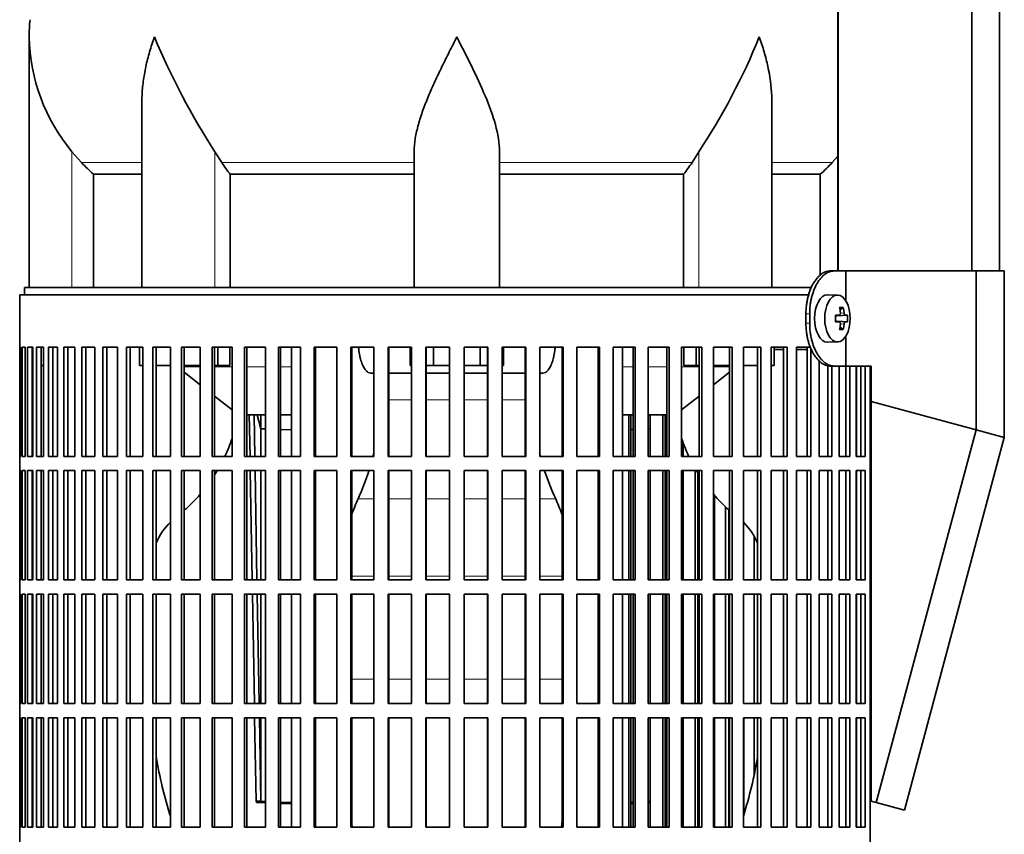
# Model space of a CAD drawing. Header units: millimetres. Extents: x -304 to -45, y -444 to 1021.
# Tile 11 of 29: x -301 to -260, y 249 to 283. Entities that reach past the tile are written whole.
import ezdxf

# ---------------------------------------------------------------- set-up
doc = ezdxf.new("R2010")
doc.units = ezdxf.units.MM
for name, color, linetype in [('M5X8_UNI7687', 7, 'Continuous'), ('MID_134-18', 7, 'Continuous'), ('VSI134_DIFFUSORE', 7, 'Continuous'), ('VSI134_FILTRO_A', 7, 'Continuous'), ('VSI134_FILTRO_B', 7, 'Continuous'), ('VSI134_SUPPORTO_', 7, 'Continuous'), ('VSI134_TERMINALE', 7, 'Continuous')]:
    doc.layers.add(name, color=color, linetype=linetype)

# ---------------------------------------------------------------- blocks, each defined once
blk = doc.blocks.new('SE')
at = {"layer": 'M5X8_UNI7687', "color": 7, "linetype": 'Continuous', "lineweight": 35}
for p, q in [((-266.771, 271.663), (-267.19, 271.677)), ((-266.537, 271.144), (-266.67, 271.036)), ((-266.867, 270.802), (-266.707, 270.82)), ((-266.358, 270.816), (-266.803, 270.784)), ((-266.707, 270.535), (-266.867, 270.553)), ((-266.358, 270.539), (-266.803, 270.57)), ((-266.537, 270.21), (-266.67, 270.318)), ((-267.19, 269.677), (-266.771, 269.691))]:
    blk.add_line(p, q, dxfattribs=at)
at = {"layer": 'M5X8_UNI7687', "color": 4, "linetype": 'Continuous', "lineweight": 9}
for p, q in [((-266.867, 270.802), (-266.71, 270.819)), ((-266.447, 270.819), (-266.803, 270.784)), ((-266.658, 270.903), (-266.501, 270.919)), ((-266.71, 270.535), (-266.867, 270.553)), ((-266.803, 270.57), (-266.447, 270.535)), ((-266.501, 270.436), (-266.659, 270.451))]:
    blk.add_line(p, q, dxfattribs=at)
at = {"layer": 'M5X8_UNI7687', "color": 7, "linetype": 'Continuous', "lineweight": 35}
blk.add_arc((-268.207, 270.677), 1.854, 355.7167, 4.2833, dxfattribs=at)
for centre, major_axis, ratio, start_param, end_param in [((-267.2, 270.677), (0, -1), 0.544639, 3.141593, 6.283185), ((-267.869, 270.065), (1.585, 0.958), 0.318449, 0.410036, 0.559729), ((-268.22, 270.677), (0, 2), 0.788011, 4.833518, 4.948078), ((-268.254, 270.677), (0, 2), 0.882948, 4.833518, 4.948078), ((-268.237, 270.646), (1.994, 0.146), 0.047468, 0.695348, 0.809907), ((-267.535, 270.677), (0, -1.852), 0.361923, 1.49595, 1.645642), ((-266.802, 270.885), (-0.195, -0.02), 0.510424, 1.182652, 1.511361), ((-268.237, 270.646), (1.994, 0.146), 0.047468, 0.33853, 0.453089), ((-268.237, 270.708), (1.994, -0.146), 0.047468, -0.809907, -0.695348), ((-266.802, 270.47), (-0.195, 0.02), 0.510424, 4.771824, 5.100533), ((-268.22, 270.677), (0, -2), 0.788011, 1.335108, 1.449667), ((-267.869, 271.29), (1.585, -0.958), 0.318449, -0.559729, -0.410036), ((-268.254, 270.677), (0, -2), 0.882948, 1.335108, 1.449667), ((-268.237, 270.708), (1.994, -0.146), 0.047468, -0.453089, -0.33853), ((-267.2, 270.677), (0, -1), 0.544639, 0, 0.01805)]:
    blk.add_ellipse(centre, major_axis=major_axis, ratio=ratio, start_param=start_param, end_param=end_param, dxfattribs=at)
blk.add_ellipse((-266.78, 270.677), major_axis=(0, -0.986), ratio=0.544639, dxfattribs=at)
for points in [[(-266.71, 270.819), (-266.708, 270.819), (-266.704, 270.82), (-266.698, 270.821), (-266.692, 270.824), (-266.687, 270.827), (-266.682, 270.831), (-266.677, 270.836), (-266.672, 270.842), (-266.668, 270.849), (-266.664, 270.856), (-266.661, 270.864), (-266.659, 270.873), (-266.657, 270.881), (-266.656, 270.89), (-266.655, 270.899), (-266.655, 270.909), (-266.656, 270.915), (-266.656, 270.919)], [(-266.501, 270.919), (-266.501, 270.915), (-266.5, 270.909), (-266.498, 270.899), (-266.496, 270.89), (-266.494, 270.881), (-266.491, 270.873), (-266.488, 270.864), (-266.485, 270.856), (-266.481, 270.849), (-266.477, 270.842), (-266.473, 270.836), (-266.469, 270.831), (-266.465, 270.827), (-266.46, 270.824), (-266.456, 270.821), (-266.452, 270.82), (-266.449, 270.819), (-266.447, 270.819)], [(-266.656, 270.436), (-266.656, 270.439), (-266.655, 270.446), (-266.655, 270.456), (-266.656, 270.465), (-266.657, 270.473), (-266.659, 270.482), (-266.661, 270.49), (-266.664, 270.498), (-266.668, 270.506), (-266.672, 270.513), (-266.677, 270.519), (-266.682, 270.524), (-266.687, 270.528), (-266.692, 270.531), (-266.698, 270.533), (-266.704, 270.535), (-266.708, 270.535), (-266.71, 270.535)], [(-266.447, 270.535), (-266.449, 270.535), (-266.452, 270.535), (-266.456, 270.533), (-266.46, 270.531), (-266.465, 270.528), (-266.469, 270.524), (-266.473, 270.519), (-266.477, 270.513), (-266.481, 270.506), (-266.485, 270.498), (-266.488, 270.49), (-266.491, 270.482), (-266.494, 270.473), (-266.496, 270.465), (-266.498, 270.456), (-266.5, 270.446), (-266.501, 270.439), (-266.501, 270.436)]]:
    blk.add_open_spline(points, degree=3, dxfattribs=at)
at = {"layer": 'MID_134-18', "color": 7, "linetype": 'Continuous', "lineweight": 35}
for p, q in [((-266.746, 797.977), (-266.746, 272.677)), ((-261.119, 272.677), (-261.119, 797.977)), ((-259.96, 272.677), (-259.96, 797.977)), ((-266.76, 298.977), (-266.76, 272.677))]:
    blk.add_line(p, q, dxfattribs=at)
at = {"layer": 'VSI134_DIFFUSORE', "color": 7, "linetype": 'Continuous', "lineweight": 35}
for p, q in [((-300.799, 282.524), (-300.799, 271.977)), ((-296.054, 279.848), (-296.054, 271.977)), ((-269.544, 271.977), (-269.544, 279.848)), ((-298.597, 277.237), (-298.999, 277.696)), ((-292.697, 277.237), (-292.981, 277.696)), ((-284.599, 271.977), (-284.599, 277.696)), ((-280.999, 271.977), (-280.999, 277.696)), ((-272.617, 277.696), (-272.901, 277.237)), ((-266.76, 277.512), (-267.001, 277.237)), ((-298.093, 276.748), (-296.054, 276.748)), ((-298.093, 271.977), (-298.093, 276.748)), ((-292.341, 276.748), (-284.599, 276.748)), ((-292.341, 271.977), (-292.341, 276.748)), ((-280.999, 276.748), (-273.257, 276.748)), ((-273.257, 276.748), (-273.257, 271.977)), ((-269.544, 276.748), (-267.504, 276.748)), ((-267.504, 276.748), (-267.504, 272.486))]:
    blk.add_line(p, q, dxfattribs=at)
at = {"layer": 'VSI134_DIFFUSORE', "color": 4, "linetype": 'Continuous', "lineweight": 9}
for p, q in [((-298.999, 271.977), (-298.999, 277.696)), ((-292.981, 271.977), (-292.981, 277.696)), ((-272.617, 271.977), (-272.617, 277.696)), ((-298.597, 277.237), (-296.054, 277.237)), ((-292.697, 277.237), (-284.599, 277.237)), ((-280.999, 277.237), (-272.901, 277.237)), ((-269.544, 277.237), (-267.001, 277.237))]:
    blk.add_line(p, q, dxfattribs=at)
at = {"layer": 'VSI134_DIFFUSORE', "color": 7, "linetype": 'Continuous', "lineweight": 35}
for centre, radius, start, end in [((-293.099, 282.522), 7.7, 174.5826, 180.0016), ((-293.068, 282.657), 7.732, 180.9959, 219.9106), ((-267.86, 294.031), 29.965, 202.585, 213.0327), ((-295.271, 292.729), 27.189, 326.4322, 337.9502), ((-286.069, 281.685), 7.982, 213.8601, 218.2043), ((-279.524, 281.681), 7.975, 321.7938, 326.1418)]:
    blk.add_arc(centre, radius, start, end, dxfattribs=at)
for points, knots in [([(-295.527, 282.522), (-295.546, 282.47), (-295.564, 282.418), (-295.6, 282.314), (-295.617, 282.261), (-295.669, 282.105), (-295.701, 282.001), (-295.792, 281.689), (-295.846, 281.482), (-295.936, 281.067), (-295.972, 280.859), (-296.026, 280.448), (-296.044, 280.244), (-296.053, 279.976), (-296.054, 279.912), (-296.054, 279.847)], [0, 0, 0, 0, 0.03125, 0.03125, 0.0625, 0.0625, 0.125, 0.125, 0.25, 0.25, 0.375, 0.375, 0.5, 0.5, 0.5400162, 0.5400162, 0.5400162, 0.5400162]), ([(-282.799, 282.522), (-282.825, 282.47), (-282.852, 282.418), (-282.905, 282.314), (-282.932, 282.261), (-283.011, 282.105), (-283.064, 282.001), (-283.221, 281.689), (-283.325, 281.482), (-283.527, 281.067), (-283.627, 280.859), (-283.816, 280.448), (-283.906, 280.244), (-284.075, 279.839), (-284.155, 279.638), (-284.263, 279.337), (-284.297, 279.237), (-284.361, 279.037), (-284.392, 278.937), (-284.474, 278.641), (-284.518, 278.447), (-284.581, 278.066), (-284.599, 277.88), (-284.599, 277.696)], [0, 0, 0, 0, 0.03125, 0.03125, 0.0625, 0.0625, 0.125, 0.125, 0.25, 0.25, 0.375, 0.375, 0.5, 0.5, 0.625, 0.625, 0.6875, 0.6875, 0.75, 0.75, 0.875, 0.875, 1, 1, 1, 1]), ([(-280.999, 277.696), (-280.999, 278.063), (-281.069, 278.443), (-281.288, 279.233), (-281.437, 279.636), (-281.945, 280.85), (-282.376, 281.693), (-282.799, 282.522)], [0, 0, 0, 0, 0.25, 0.25, 0.5, 0.5, 1, 1, 1, 1]), ([(-269.544, 279.847), (-269.544, 279.914), (-269.545, 279.982), (-269.562, 280.46), (-269.619, 280.868), (-269.753, 281.485), (-269.806, 281.691), (-269.897, 282.001), (-269.929, 282.105), (-269.98, 282.261), (-270.007, 282.339), (-270.034, 282.418), (-270.052, 282.47), (-270.062, 282.497), (-270.071, 282.522)], [0.4588627, 0.4588627, 0.4588627, 0.4588627, 0.5, 0.5, 0.75, 0.75, 0.875, 0.875, 0.9375, 0.9375, 0.96875, 0.984375, 0.984375, 1, 1, 1, 1])]:
    blk.add_open_spline(points, degree=3, knots=knots, dxfattribs=at)
for points in [[(-298.093, 276.748), (-298.268, 276.905), (-298.435, 277.068), (-298.597, 277.237)], [(-267.001, 277.237), (-267.162, 277.068), (-267.33, 276.905), (-267.504, 276.748)]]:
    blk.add_open_spline(points, degree=3, dxfattribs=at)
at = {"layer": 'VSI134_FILTRO_A', "color": 7, "linetype": 'Continuous', "lineweight": 35}
for p, q in [((-267.962, 271.677), (-301.199, 271.677)), ((-301.199, 271.677), (-301.199, 231.477)), ((-301.196, 269.477), (-301.196, 264.877)), ((-301.153, 269.477), (-301.196, 269.477)), ((-301.153, 269.477), (-301.153, 264.877)), ((-301.1, 269.477), (-301.1, 264.877)), ((-300.969, 269.477), (-301.1, 269.477)), ((-300.969, 269.477), (-300.969, 264.877)), ((-300.864, 269.477), (-300.864, 264.877)), ((-300.648, 269.477), (-300.864, 269.477)), ((-300.669, 269.477), (-300.669, 264.877)), ((-300.648, 269.477), (-300.648, 264.877)), ((-300.491, 269.477), (-300.491, 264.877)), ((-300.19, 269.477), (-300.491, 269.477)), ((-300.3, 269.477), (-300.3, 264.877)), ((-300.19, 269.477), (-300.19, 264.877)), ((-299.983, 269.477), (-299.983, 264.877)), ((-299.601, 269.477), (-299.983, 269.477)), ((-299.798, 269.477), (-299.798, 264.877)), ((-299.601, 269.477), (-299.601, 264.877)), ((-299.345, 269.477), (-299.345, 264.877)), ((-298.883, 269.477), (-299.345, 269.477)), ((-299.167, 269.477), (-299.167, 264.877)), ((-298.883, 269.477), (-298.883, 264.877)), ((-298.58, 269.477), (-298.58, 264.877)), ((-298.043, 269.477), (-298.58, 269.477)), ((-298.411, 269.477), (-298.411, 264.877)), ((-298.043, 269.477), (-298.043, 264.877)), ((-297.696, 269.477), (-297.696, 264.877)), ((-297.087, 269.477), (-297.696, 269.477)), ((-297.537, 269.477), (-297.537, 264.877)), ((-297.087, 269.477), (-297.087, 264.877)), ((-296.698, 269.477), (-296.698, 264.877)), ((-296.022, 269.477), (-296.698, 269.477)), ((-296.55, 269.477), (-296.55, 264.877)), ((-296.022, 269.477), (-296.022, 264.877)), ((-294.857, 269.477), (-295.594, 269.477)), ((-295.594, 269.477), (-295.594, 264.877)), ((-295.459, 269.477), (-295.459, 264.877)), ((-294.857, 269.477), (-294.857, 264.877)), ((-293.599, 269.477), (-294.393, 269.477)), ((-294.393, 269.477), (-294.393, 264.877)), ((-294.271, 269.477), (-294.271, 264.877)), ((-293.599, 269.477), (-293.599, 264.877)), ((-292.26, 269.477), (-293.103, 269.477)), ((-293.103, 269.477), (-293.103, 264.877)), ((-292.996, 269.477), (-292.996, 264.877)), ((-292.26, 269.477), (-292.26, 264.877)), ((-290.848, 269.477), (-291.735, 269.477)), ((-291.735, 269.477), (-291.735, 264.877)), ((-291.643, 269.477), (-291.643, 264.877)), ((-290.848, 269.477), (-290.848, 264.877)), ((-289.376, 269.477), (-290.3, 269.477)), ((-290.3, 269.477), (-290.3, 264.877)), ((-290.223, 269.477), (-290.223, 264.877)), ((-289.376, 269.477), (-289.376, 264.877)), ((-287.853, 269.477), (-288.807, 269.477)), ((-288.807, 269.477), (-288.807, 264.877)), ((-288.747, 269.477), (-288.747, 264.877)), ((-287.853, 269.477), (-287.853, 264.877)), ((-286.292, 269.477), (-287.268, 269.477)), ((-287.268, 269.477), (-287.268, 264.877)), ((-287.225, 269.477), (-287.225, 264.877)), ((-286.292, 269.477), (-286.292, 264.877)), ((-284.704, 269.477), (-285.695, 269.477)), ((-285.695, 269.477), (-285.695, 264.877)), ((-285.669, 269.477), (-285.669, 264.877)), ((-284.704, 269.477), (-284.704, 264.877)), ((-283.102, 269.477), (-284.101, 269.477)), ((-284.101, 269.477), (-284.101, 264.877)), ((-284.092, 269.477), (-284.092, 264.877)), ((-283.102, 269.477), (-283.102, 264.877)), ((-281.497, 269.477), (-282.496, 269.477)), ((-282.496, 269.477), (-282.496, 264.877)), ((-281.506, 269.477), (-281.506, 264.877)), ((-281.497, 269.477), (-281.497, 264.877)), ((-279.902, 269.477), (-280.894, 269.477)), ((-280.894, 269.477), (-280.894, 264.877)), ((-279.928, 269.477), (-279.928, 264.877)), ((-279.902, 269.477), (-279.902, 264.877)), ((-278.33, 269.477), (-279.306, 269.477)), ((-279.306, 269.477), (-279.306, 264.877)), ((-278.373, 269.477), (-278.373, 264.877)), ((-278.33, 269.477), (-278.33, 264.877)), ((-276.791, 269.477), (-277.745, 269.477)), ((-277.745, 269.477), (-277.745, 264.877)), ((-276.851, 269.477), (-276.851, 264.877)), ((-276.791, 269.477), (-276.791, 264.877)), ((-275.298, 269.477), (-276.222, 269.477)), ((-276.222, 269.477), (-276.222, 264.877)), ((-275.375, 269.477), (-275.375, 264.877)), ((-275.298, 269.477), (-275.298, 264.877)), ((-273.862, 269.477), (-274.749, 269.477)), ((-274.749, 269.477), (-274.749, 264.877)), ((-273.955, 269.477), (-273.955, 264.877)), ((-273.862, 269.477), (-273.862, 264.877)), ((-272.495, 269.477), (-273.338, 269.477)), ((-273.338, 269.477), (-273.338, 264.877)), ((-272.602, 269.477), (-272.602, 264.877)), ((-272.495, 269.477), (-272.495, 264.877)), ((-271.205, 269.477), (-271.998, 269.477)), ((-271.998, 269.477), (-271.998, 264.877)), ((-271.327, 269.477), (-271.327, 264.877)), ((-271.205, 269.477), (-271.205, 264.877)), ((-270.004, 269.477), (-270.741, 269.477)), ((-270.741, 269.477), (-270.741, 264.877)), ((-270.139, 269.477), (-270.139, 264.877)), ((-270.004, 269.477), (-270.004, 264.877)), ((-268.9, 269.477), (-269.576, 269.477)), ((-269.576, 269.477), (-269.576, 264.877)), ((-269.048, 269.477), (-269.048, 264.877)), ((-268.9, 269.477), (-268.9, 264.877)), ((-267.902, 269.477), (-268.511, 269.477)), ((-268.511, 269.477), (-268.511, 264.877)), ((-268.061, 269.477), (-268.061, 264.877)), ((-267.902, 269.439), (-267.902, 264.877)), ((-267.555, 268.917), (-267.555, 264.877)), ((-267.186, 268.706), (-267.186, 264.877)), ((-267.018, 268.677), (-267.018, 264.877)), ((-266.715, 268.677), (-266.715, 264.877)), ((-266.431, 268.677), (-266.431, 264.877)), ((-266.253, 268.677), (-266.253, 264.877)), ((-265.997, 268.677), (-265.997, 264.877)), ((-265.799, 268.677), (-265.799, 264.877)), ((-265.614, 268.677), (-265.614, 264.877)), ((-265.401, 268.677), (-265.401, 233.232)), ((-301.153, 264.877), (-301.196, 264.877)), ((-300.969, 264.877), (-301.1, 264.877)), ((-300.648, 264.877), (-300.864, 264.877)), ((-300.19, 264.877), (-300.491, 264.877)), ((-299.601, 264.877), (-299.983, 264.877)), ((-298.883, 264.877), (-299.345, 264.877)), ((-298.043, 264.877), (-298.58, 264.877)), ((-297.087, 264.877), (-297.696, 264.877)), ((-296.022, 264.877), (-296.698, 264.877)), ((-294.857, 264.877), (-295.594, 264.877)), ((-293.599, 264.877), (-294.393, 264.877)), ((-292.26, 264.877), (-293.103, 264.877)), ((-290.848, 264.877), (-291.735, 264.877)), ((-289.376, 264.877), (-290.3, 264.877)), ((-287.853, 264.877), (-288.807, 264.877)), ((-286.292, 264.877), (-287.268, 264.877)), ((-284.704, 264.877), (-285.695, 264.877)), ((-283.102, 264.877), (-284.101, 264.877)), ((-281.497, 264.877), (-282.496, 264.877)), ((-279.902, 264.877), (-280.894, 264.877)), ((-278.33, 264.877), (-279.306, 264.877)), ((-276.791, 264.877), (-277.745, 264.877)), ((-275.298, 264.877), (-276.222, 264.877)), ((-273.862, 264.877), (-274.749, 264.877)), ((-272.495, 264.877), (-273.338, 264.877)), ((-271.205, 264.877), (-271.998, 264.877)), ((-270.004, 264.877), (-270.741, 264.877)), ((-268.9, 264.877), (-269.576, 264.877)), ((-267.902, 264.877), (-268.511, 264.877)), ((-267.018, 264.877), (-267.555, 264.877)), ((-266.253, 264.877), (-266.715, 264.877)), ((-265.614, 264.877), (-265.997, 264.877)), ((-301.196, 264.277), (-301.196, 259.677)), ((-301.153, 264.277), (-301.196, 264.277)), ((-301.153, 264.277), (-301.153, 259.677)), ((-301.1, 264.277), (-301.1, 259.677)), ((-300.969, 264.277), (-301.1, 264.277)), ((-300.969, 264.277), (-300.969, 259.677)), ((-300.864, 264.277), (-300.864, 259.677)), ((-300.648, 264.277), (-300.864, 264.277)), ((-300.669, 264.277), (-300.669, 259.677)), ((-300.648, 264.277), (-300.648, 259.677)), ((-300.491, 264.277), (-300.491, 259.677)), ((-300.19, 264.277), (-300.491, 264.277)), ((-300.3, 264.277), (-300.3, 259.677)), ((-300.19, 264.277), (-300.19, 259.677)), ((-299.983, 264.277), (-299.983, 259.677)), ((-299.601, 264.277), (-299.983, 264.277)), ((-299.798, 264.277), (-299.798, 259.677)), ((-299.601, 264.277), (-299.601, 259.677)), ((-299.345, 264.277), (-299.345, 259.677)), ((-298.883, 264.277), (-299.345, 264.277)), ((-299.167, 264.277), (-299.167, 259.677)), ((-298.883, 264.277), (-298.883, 259.677)), ((-298.58, 264.277), (-298.58, 259.677)), ((-298.043, 264.277), (-298.58, 264.277)), ((-298.411, 264.277), (-298.411, 259.677)), ((-298.043, 264.277), (-298.043, 259.677)), ((-297.696, 264.277), (-297.696, 259.677)), ((-297.087, 264.277), (-297.696, 264.277)), ((-297.537, 264.277), (-297.537, 259.677)), ((-297.087, 264.277), (-297.087, 259.677)), ((-296.698, 264.277), (-296.698, 259.677)), ((-296.022, 264.277), (-296.698, 264.277)), ((-296.55, 264.277), (-296.55, 259.677)), ((-296.022, 264.277), (-296.022, 259.677)), ((-294.857, 264.277), (-295.594, 264.277)), ((-295.594, 264.277), (-295.594, 259.677)), ((-295.459, 264.277), (-295.459, 259.677)), ((-294.857, 264.277), (-294.857, 259.677)), ((-293.599, 264.277), (-294.393, 264.277)), ((-294.393, 264.277), (-294.393, 259.677)), ((-294.271, 264.277), (-294.271, 259.677)), ((-293.599, 264.277), (-293.599, 259.677)), ((-292.26, 264.277), (-293.103, 264.277)), ((-293.103, 264.277), (-293.103, 259.677)), ((-292.996, 264.277), (-292.996, 259.677)), ((-292.26, 264.277), (-292.26, 259.677)), ((-290.848, 264.277), (-291.735, 264.277)), ((-291.735, 264.277), (-291.735, 259.677)), ((-291.643, 264.277), (-291.643, 259.677)), ((-290.848, 264.277), (-290.848, 259.677)), ((-289.376, 264.277), (-290.3, 264.277)), ((-290.3, 264.277), (-290.3, 259.677)), ((-290.223, 264.277), (-290.223, 259.677)), ((-289.376, 264.277), (-289.376, 259.677)), ((-287.853, 264.277), (-288.807, 264.277)), ((-288.807, 264.277), (-288.807, 259.677)), ((-288.747, 264.277), (-288.747, 259.677)), ((-287.853, 264.277), (-287.853, 259.677)), ((-286.292, 264.277), (-287.268, 264.277)), ((-287.268, 264.277), (-287.268, 259.677)), ((-287.225, 264.277), (-287.225, 259.677)), ((-286.292, 264.277), (-286.292, 259.677)), ((-284.704, 264.277), (-285.695, 264.277)), ((-285.695, 264.277), (-285.695, 259.677)), ((-285.669, 264.277), (-285.669, 259.677)), ((-284.704, 264.277), (-284.704, 259.677)), ((-283.102, 264.277), (-284.101, 264.277)), ((-284.101, 264.277), (-284.101, 259.677)), ((-284.092, 264.277), (-284.092, 259.677)), ((-283.102, 264.277), (-283.102, 259.677)), ((-281.497, 264.277), (-282.496, 264.277)), ((-282.496, 264.277), (-282.496, 259.677)), ((-281.506, 264.277), (-281.506, 259.677)), ((-281.497, 264.277), (-281.497, 259.677)), ((-279.902, 264.277), (-280.894, 264.277)), ((-280.894, 264.277), (-280.894, 259.677)), ((-279.928, 264.277), (-279.928, 259.677)), ((-279.902, 264.277), (-279.902, 259.677)), ((-278.33, 264.277), (-279.306, 264.277)), ((-279.306, 264.277), (-279.306, 259.677)), ((-278.373, 264.277), (-278.373, 259.677)), ((-278.33, 264.277), (-278.33, 259.677)), ((-276.791, 264.277), (-277.745, 264.277)), ((-277.745, 264.277), (-277.745, 259.677)), ((-276.851, 264.277), (-276.851, 259.677)), ((-276.791, 264.277), (-276.791, 259.677)), ((-275.298, 264.277), (-276.222, 264.277)), ((-276.222, 264.277), (-276.222, 259.677)), ((-275.375, 264.277), (-275.375, 259.677)), ((-275.298, 264.277), (-275.298, 259.677)), ((-273.862, 264.277), (-274.749, 264.277)), ((-274.749, 264.277), (-274.749, 259.677)), ((-273.955, 264.277), (-273.955, 259.677)), ((-273.862, 264.277), (-273.862, 259.677)), ((-272.495, 264.277), (-273.338, 264.277)), ((-273.338, 264.277), (-273.338, 259.677)), ((-272.602, 264.277), (-272.602, 259.677)), ((-272.495, 264.277), (-272.495, 259.677)), ((-271.205, 264.277), (-271.998, 264.277)), ((-271.998, 264.277), (-271.998, 259.677)), ((-271.327, 264.277), (-271.327, 259.677)), ((-271.205, 264.277), (-271.205, 259.677)), ((-270.004, 264.277), (-270.741, 264.277)), ((-270.741, 264.277), (-270.741, 259.677)), ((-270.139, 264.277), (-270.139, 259.677)), ((-270.004, 264.277), (-270.004, 259.677)), ((-268.9, 264.277), (-269.576, 264.277)), ((-269.576, 264.277), (-269.576, 259.677)), ((-269.048, 264.277), (-269.048, 259.677)), ((-268.9, 264.277), (-268.9, 259.677)), ((-267.902, 264.277), (-268.511, 264.277)), ((-268.511, 264.277), (-268.511, 259.677)), ((-268.061, 264.277), (-268.061, 259.677)), ((-267.902, 264.277), (-267.902, 259.677)), ((-267.018, 264.277), (-267.555, 264.277)), ((-267.555, 264.277), (-267.555, 259.677)), ((-267.186, 264.277), (-267.186, 259.677)), ((-267.018, 264.277), (-267.018, 259.677)), ((-266.253, 264.277), (-266.715, 264.277)), ((-266.715, 264.277), (-266.715, 259.677)), ((-266.431, 264.277), (-266.431, 259.677)), ((-266.253, 264.277), (-266.253, 259.677)), ((-265.614, 264.277), (-265.997, 264.277)), ((-265.997, 264.277), (-265.997, 259.677)), ((-265.799, 264.277), (-265.799, 259.677)), ((-265.614, 264.277), (-265.614, 259.677)), ((-301.153, 259.677), (-301.196, 259.677)), ((-300.969, 259.677), (-301.1, 259.677)), ((-300.648, 259.677), (-300.864, 259.677)), ((-300.19, 259.677), (-300.491, 259.677)), ((-299.601, 259.677), (-299.983, 259.677)), ((-298.883, 259.677), (-299.345, 259.677)), ((-298.043, 259.677), (-298.58, 259.677)), ((-297.087, 259.677), (-297.696, 259.677)), ((-296.022, 259.677), (-296.698, 259.677)), ((-294.857, 259.677), (-295.594, 259.677)), ((-293.599, 259.677), (-294.393, 259.677)), ((-292.26, 259.677), (-293.103, 259.677)), ((-290.848, 259.677), (-291.735, 259.677)), ((-289.376, 259.677), (-290.3, 259.677)), ((-287.853, 259.677), (-288.807, 259.677)), ((-286.292, 259.677), (-287.268, 259.677)), ((-284.704, 259.677), (-285.695, 259.677)), ((-283.102, 259.677), (-284.101, 259.677)), ((-281.497, 259.677), (-282.496, 259.677)), ((-279.902, 259.677), (-280.894, 259.677)), ((-278.33, 259.677), (-279.306, 259.677)), ((-276.791, 259.677), (-277.745, 259.677)), ((-275.298, 259.677), (-276.222, 259.677)), ((-273.862, 259.677), (-274.749, 259.677)), ((-272.495, 259.677), (-273.338, 259.677)), ((-271.205, 259.677), (-271.998, 259.677)), ((-270.004, 259.677), (-270.741, 259.677)), ((-268.9, 259.677), (-269.576, 259.677)), ((-267.902, 259.677), (-268.511, 259.677)), ((-267.018, 259.677), (-267.555, 259.677)), ((-266.253, 259.677), (-266.715, 259.677)), ((-265.614, 259.677), (-265.997, 259.677)), ((-301.196, 259.077), (-301.196, 254.477)), ((-301.153, 259.077), (-301.196, 259.077)), ((-301.153, 259.077), (-301.153, 254.477)), ((-301.1, 259.077), (-301.1, 254.477)), ((-300.969, 259.077), (-301.1, 259.077)), ((-300.969, 259.077), (-300.969, 254.477)), ((-300.864, 259.077), (-300.864, 254.477)), ((-300.648, 259.077), (-300.864, 259.077)), ((-300.669, 259.077), (-300.669, 254.477)), ((-300.648, 259.077), (-300.648, 254.477)), ((-300.491, 259.077), (-300.491, 254.477)), ((-300.19, 259.077), (-300.491, 259.077)), ((-300.3, 259.077), (-300.3, 254.477)), ((-300.19, 259.077), (-300.19, 254.477)), ((-299.983, 259.077), (-299.983, 254.477)), ((-299.601, 259.077), (-299.983, 259.077)), ((-299.798, 259.077), (-299.798, 254.477)), ((-299.601, 259.077), (-299.601, 254.477)), ((-299.345, 259.077), (-299.345, 254.477)), ((-298.883, 259.077), (-299.345, 259.077)), ((-299.167, 259.077), (-299.167, 254.477)), ((-298.883, 259.077), (-298.883, 254.477)), ((-298.58, 259.077), (-298.58, 254.477)), ((-298.043, 259.077), (-298.58, 259.077)), ((-298.411, 259.077), (-298.411, 254.477)), ((-298.043, 259.077), (-298.043, 254.477)), ((-297.696, 259.077), (-297.696, 254.477)), ((-297.087, 259.077), (-297.696, 259.077)), ((-297.537, 259.077), (-297.537, 254.477)), ((-297.087, 259.077), (-297.087, 254.477)), ((-296.698, 259.077), (-296.698, 254.477)), ((-296.022, 259.077), (-296.698, 259.077)), ((-296.55, 259.077), (-296.55, 254.477)), ((-296.022, 259.077), (-296.022, 254.477)), ((-294.857, 259.077), (-295.594, 259.077)), ((-295.594, 259.077), (-295.594, 254.477)), ((-295.459, 259.077), (-295.459, 254.477)), ((-294.857, 259.077), (-294.857, 254.477)), ((-293.599, 259.077), (-294.393, 259.077)), ((-294.393, 259.077), (-294.393, 254.477)), ((-294.271, 259.077), (-294.271, 254.477)), ((-293.599, 259.077), (-293.599, 254.477)), ((-292.26, 259.077), (-293.103, 259.077)), ((-293.103, 259.077), (-293.103, 254.477)), ((-292.996, 259.077), (-292.996, 254.477)), ((-292.26, 259.077), (-292.26, 254.477)), ((-290.848, 259.077), (-291.735, 259.077)), ((-291.735, 259.077), (-291.735, 254.477)), ((-291.643, 259.077), (-291.643, 254.477)), ((-290.848, 259.077), (-290.848, 254.477)), ((-289.376, 259.077), (-290.3, 259.077)), ((-290.3, 259.077), (-290.3, 254.477)), ((-290.223, 259.077), (-290.223, 254.477)), ((-289.376, 259.077), (-289.376, 254.477)), ((-287.853, 259.077), (-288.807, 259.077)), ((-288.807, 259.077), (-288.807, 254.477)), ((-288.747, 259.077), (-288.747, 254.477)), ((-287.853, 259.077), (-287.853, 254.477)), ((-286.292, 259.077), (-287.268, 259.077)), ((-287.268, 259.077), (-287.268, 254.477)), ((-287.225, 259.077), (-287.225, 254.477)), ((-286.292, 259.077), (-286.292, 254.477)), ((-284.704, 259.077), (-285.695, 259.077)), ((-285.695, 259.077), (-285.695, 254.477)), ((-285.669, 259.077), (-285.669, 254.477)), ((-284.704, 259.077), (-284.704, 254.477)), ((-283.102, 259.077), (-284.101, 259.077)), ((-284.101, 259.077), (-284.101, 254.477)), ((-284.092, 259.077), (-284.092, 254.477)), ((-283.102, 259.077), (-283.102, 254.477)), ((-281.497, 259.077), (-282.496, 259.077)), ((-282.496, 259.077), (-282.496, 254.477)), ((-281.506, 259.077), (-281.506, 254.477)), ((-281.497, 259.077), (-281.497, 254.477)), ((-279.902, 259.077), (-280.894, 259.077)), ((-280.894, 259.077), (-280.894, 254.477)), ((-279.928, 259.077), (-279.928, 254.477)), ((-279.902, 259.077), (-279.902, 254.477)), ((-278.33, 259.077), (-279.306, 259.077)), ((-279.306, 259.077), (-279.306, 254.477)), ((-278.373, 259.077), (-278.373, 254.477)), ((-278.33, 259.077), (-278.33, 254.477)), ((-276.791, 259.077), (-277.745, 259.077)), ((-277.745, 259.077), (-277.745, 254.477)), ((-276.851, 259.077), (-276.851, 254.477)), ((-276.791, 259.077), (-276.791, 254.477)), ((-275.298, 259.077), (-276.222, 259.077)), ((-276.222, 259.077), (-276.222, 254.477)), ((-275.375, 259.077), (-275.375, 254.477)), ((-275.298, 259.077), (-275.298, 254.477)), ((-273.862, 259.077), (-274.749, 259.077)), ((-274.749, 259.077), (-274.749, 254.477)), ((-273.955, 259.077), (-273.955, 254.477)), ((-273.862, 259.077), (-273.862, 254.477)), ((-272.495, 259.077), (-273.338, 259.077)), ((-273.338, 259.077), (-273.338, 254.477)), ((-272.602, 259.077), (-272.602, 254.477)), ((-272.495, 259.077), (-272.495, 254.477)), ((-271.205, 259.077), (-271.998, 259.077)), ((-271.998, 259.077), (-271.998, 254.477)), ((-271.327, 259.077), (-271.327, 254.477)), ((-271.205, 259.077), (-271.205, 254.477)), ((-270.004, 259.077), (-270.741, 259.077)), ((-270.741, 259.077), (-270.741, 254.477)), ((-270.139, 259.077), (-270.139, 254.477)), ((-270.004, 259.077), (-270.004, 254.477)), ((-268.9, 259.077), (-269.576, 259.077)), ((-269.576, 259.077), (-269.576, 254.477)), ((-269.048, 259.077), (-269.048, 254.477)), ((-268.9, 259.077), (-268.9, 254.477)), ((-267.902, 259.077), (-268.511, 259.077)), ((-268.511, 259.077), (-268.511, 254.477)), ((-268.061, 259.077), (-268.061, 254.477)), ((-267.902, 259.077), (-267.902, 254.477)), ((-267.018, 259.077), (-267.555, 259.077)), ((-267.555, 259.077), (-267.555, 254.477)), ((-267.186, 259.077), (-267.186, 254.477)), ((-267.018, 259.077), (-267.018, 254.477)), ((-266.253, 259.077), (-266.715, 259.077)), ((-266.715, 259.077), (-266.715, 254.477)), ((-266.431, 259.077), (-266.431, 254.477)), ((-266.253, 259.077), (-266.253, 254.477)), ((-265.614, 259.077), (-265.997, 259.077)), ((-265.997, 259.077), (-265.997, 254.477)), ((-265.799, 259.077), (-265.799, 254.477)), ((-265.614, 259.077), (-265.614, 254.477)), ((-301.153, 254.477), (-301.196, 254.477)), ((-300.969, 254.477), (-301.1, 254.477)), ((-300.648, 254.477), (-300.864, 254.477)), ((-300.19, 254.477), (-300.491, 254.477)), ((-299.601, 254.477), (-299.983, 254.477)), ((-298.883, 254.477), (-299.345, 254.477)), ((-298.043, 254.477), (-298.58, 254.477)), ((-297.087, 254.477), (-297.696, 254.477)), ((-296.022, 254.477), (-296.698, 254.477)), ((-294.857, 254.477), (-295.594, 254.477)), ((-293.599, 254.477), (-294.393, 254.477)), ((-292.26, 254.477), (-293.103, 254.477)), ((-290.848, 254.477), (-291.735, 254.477)), ((-289.376, 254.477), (-290.3, 254.477)), ((-287.853, 254.477), (-288.807, 254.477)), ((-286.292, 254.477), (-287.268, 254.477)), ((-284.704, 254.477), (-285.695, 254.477)), ((-283.102, 254.477), (-284.101, 254.477)), ((-281.497, 254.477), (-282.496, 254.477)), ((-279.902, 254.477), (-280.894, 254.477)), ((-278.33, 254.477), (-279.306, 254.477)), ((-276.791, 254.477), (-277.745, 254.477)), ((-275.298, 254.477), (-276.222, 254.477)), ((-273.862, 254.477), (-274.749, 254.477)), ((-272.495, 254.477), (-273.338, 254.477)), ((-271.205, 254.477), (-271.998, 254.477)), ((-270.004, 254.477), (-270.741, 254.477)), ((-268.9, 254.477), (-269.576, 254.477)), ((-267.902, 254.477), (-268.511, 254.477)), ((-267.018, 254.477), (-267.555, 254.477)), ((-266.253, 254.477), (-266.715, 254.477)), ((-265.614, 254.477), (-265.997, 254.477)), ((-301.196, 253.877), (-301.196, 249.277)), ((-301.153, 253.877), (-301.196, 253.877)), ((-301.153, 253.877), (-301.153, 249.277)), ((-301.1, 253.877), (-301.1, 249.277)), ((-300.969, 253.877), (-301.1, 253.877)), ((-300.969, 253.877), (-300.969, 249.277)), ((-300.864, 253.877), (-300.864, 249.277)), ((-300.648, 253.877), (-300.864, 253.877)), ((-300.669, 253.877), (-300.669, 249.277)), ((-300.648, 253.877), (-300.648, 249.277)), ((-300.491, 253.877), (-300.491, 249.277)), ((-300.19, 253.877), (-300.491, 253.877)), ((-300.3, 253.877), (-300.3, 249.277)), ((-300.19, 253.877), (-300.19, 249.277)), ((-299.983, 253.877), (-299.983, 249.277)), ((-299.601, 253.877), (-299.983, 253.877)), ((-299.798, 253.877), (-299.798, 249.277)), ((-299.601, 253.877), (-299.601, 249.277)), ((-299.345, 253.877), (-299.345, 249.277)), ((-298.883, 253.877), (-299.345, 253.877)), ((-299.167, 253.877), (-299.167, 249.277)), ((-298.883, 253.877), (-298.883, 249.277)), ((-298.58, 253.877), (-298.58, 249.277)), ((-298.043, 253.877), (-298.58, 253.877)), ((-298.411, 253.877), (-298.411, 249.277)), ((-298.043, 253.877), (-298.043, 249.277)), ((-297.696, 253.877), (-297.696, 249.277)), ((-297.087, 253.877), (-297.696, 253.877)), ((-297.537, 253.877), (-297.537, 249.277)), ((-297.087, 253.877), (-297.087, 249.277)), ((-296.698, 253.877), (-296.698, 249.277)), ((-296.022, 253.877), (-296.698, 253.877)), ((-296.55, 253.877), (-296.55, 249.277)), ((-296.022, 253.877), (-296.022, 249.277)), ((-294.857, 253.877), (-295.594, 253.877)), ((-295.594, 253.877), (-295.594, 249.277)), ((-295.459, 253.877), (-295.459, 249.277)), ((-294.857, 253.877), (-294.857, 249.277)), ((-293.599, 253.877), (-294.393, 253.877)), ((-294.393, 253.877), (-294.393, 249.277)), ((-294.271, 253.877), (-294.271, 249.277)), ((-293.599, 253.877), (-293.599, 249.277)), ((-292.26, 253.877), (-293.103, 253.877)), ((-293.103, 253.877), (-293.103, 249.277)), ((-292.996, 253.877), (-292.996, 249.277)), ((-292.26, 253.877), (-292.26, 249.277)), ((-290.848, 253.877), (-291.735, 253.877)), ((-291.735, 253.877), (-291.735, 249.277)), ((-291.643, 253.877), (-291.643, 249.277)), ((-290.848, 253.877), (-290.848, 249.277)), ((-289.376, 253.877), (-290.3, 253.877)), ((-290.3, 253.877), (-290.3, 249.277)), ((-290.223, 253.877), (-290.223, 249.277)), ((-289.376, 253.877), (-289.376, 249.277)), ((-287.853, 253.877), (-288.807, 253.877)), ((-288.807, 253.877), (-288.807, 249.277)), ((-288.747, 253.877), (-288.747, 249.277)), ((-287.853, 253.877), (-287.853, 249.277)), ((-286.292, 253.877), (-287.268, 253.877)), ((-287.268, 253.877), (-287.268, 249.277)), ((-287.225, 253.877), (-287.225, 249.277)), ((-286.292, 253.877), (-286.292, 249.277)), ((-284.704, 253.877), (-285.695, 253.877)), ((-285.695, 253.877), (-285.695, 249.277)), ((-285.669, 253.877), (-285.669, 249.277)), ((-284.704, 253.877), (-284.704, 249.277)), ((-283.102, 253.877), (-284.101, 253.877)), ((-284.101, 253.877), (-284.101, 249.277)), ((-284.092, 253.877), (-284.092, 249.277)), ((-283.102, 253.877), (-283.102, 249.277)), ((-281.497, 253.877), (-282.496, 253.877)), ((-282.496, 253.877), (-282.496, 249.277)), ((-281.506, 253.877), (-281.506, 249.277)), ((-281.497, 253.877), (-281.497, 249.277)), ((-279.902, 253.877), (-280.894, 253.877)), ((-280.894, 253.877), (-280.894, 249.277)), ((-279.928, 253.877), (-279.928, 249.277)), ((-279.902, 253.877), (-279.902, 249.277)), ((-278.33, 253.877), (-279.306, 253.877)), ((-279.306, 253.877), (-279.306, 249.277)), ((-278.373, 253.877), (-278.373, 249.277)), ((-278.33, 253.877), (-278.33, 249.277)), ((-276.791, 253.877), (-277.745, 253.877)), ((-277.745, 253.877), (-277.745, 249.277)), ((-276.851, 253.877), (-276.851, 249.277)), ((-276.791, 253.877), (-276.791, 249.277)), ((-275.298, 253.877), (-276.222, 253.877)), ((-276.222, 253.877), (-276.222, 249.277)), ((-275.375, 253.877), (-275.375, 249.277)), ((-275.298, 253.877), (-275.298, 249.277)), ((-273.862, 253.877), (-274.749, 253.877)), ((-274.749, 253.877), (-274.749, 249.277)), ((-273.955, 253.877), (-273.955, 249.277)), ((-273.862, 253.877), (-273.862, 249.277)), ((-272.495, 253.877), (-273.338, 253.877)), ((-273.338, 253.877), (-273.338, 249.277)), ((-272.602, 253.877), (-272.602, 249.277)), ((-272.495, 253.877), (-272.495, 249.277)), ((-271.205, 253.877), (-271.998, 253.877)), ((-271.998, 253.877), (-271.998, 249.277)), ((-271.327, 253.877), (-271.327, 249.277)), ((-271.205, 253.877), (-271.205, 249.277)), ((-270.004, 253.877), (-270.741, 253.877)), ((-270.741, 253.877), (-270.741, 249.277)), ((-270.139, 253.877), (-270.139, 249.277)), ((-270.004, 253.877), (-270.004, 249.277)), ((-268.9, 253.877), (-269.576, 253.877)), ((-269.576, 253.877), (-269.576, 249.277)), ((-269.048, 253.877), (-269.048, 249.277)), ((-268.9, 253.877), (-268.9, 249.277)), ((-267.902, 253.877), (-268.511, 253.877)), ((-268.511, 253.877), (-268.511, 249.277)), ((-268.061, 253.877), (-268.061, 249.277)), ((-267.902, 253.877), (-267.902, 249.277)), ((-267.018, 253.877), (-267.555, 253.877)), ((-267.555, 253.877), (-267.555, 249.277)), ((-267.186, 253.877), (-267.186, 249.277)), ((-267.018, 253.877), (-267.018, 249.277)), ((-266.253, 253.877), (-266.715, 253.877)), ((-266.715, 253.877), (-266.715, 249.277)), ((-266.431, 253.877), (-266.431, 249.277)), ((-266.253, 253.877), (-266.253, 249.277)), ((-265.614, 253.877), (-265.997, 253.877)), ((-265.997, 253.877), (-265.997, 249.277)), ((-265.799, 253.877), (-265.799, 249.277)), ((-265.614, 253.877), (-265.614, 249.277)), ((-301.153, 249.277), (-301.196, 249.277)), ((-300.969, 249.277), (-301.1, 249.277)), ((-300.648, 249.277), (-300.864, 249.277)), ((-300.19, 249.277), (-300.491, 249.277)), ((-299.601, 249.277), (-299.983, 249.277)), ((-298.883, 249.277), (-299.345, 249.277)), ((-298.043, 249.277), (-298.58, 249.277)), ((-297.087, 249.277), (-297.696, 249.277)), ((-296.022, 249.277), (-296.698, 249.277)), ((-294.857, 249.277), (-295.594, 249.277)), ((-293.599, 249.277), (-294.393, 249.277)), ((-292.26, 249.277), (-293.103, 249.277)), ((-290.848, 249.277), (-291.735, 249.277)), ((-289.376, 249.277), (-290.3, 249.277)), ((-287.853, 249.277), (-288.807, 249.277)), ((-286.292, 249.277), (-287.268, 249.277)), ((-284.704, 249.277), (-285.695, 249.277)), ((-283.102, 249.277), (-284.101, 249.277)), ((-281.497, 249.277), (-282.496, 249.277)), ((-279.902, 249.277), (-280.894, 249.277)), ((-278.33, 249.277), (-279.306, 249.277)), ((-276.791, 249.277), (-277.745, 249.277)), ((-275.298, 249.277), (-276.222, 249.277)), ((-273.862, 249.277), (-274.749, 249.277)), ((-272.495, 249.277), (-273.338, 249.277)), ((-271.205, 249.277), (-271.998, 249.277)), ((-270.004, 249.277), (-270.741, 249.277)), ((-268.9, 249.277), (-269.576, 249.277)), ((-267.902, 249.277), (-268.511, 249.277)), ((-267.018, 249.277), (-267.555, 249.277)), ((-266.253, 249.277), (-266.715, 249.277)), ((-265.614, 249.277), (-265.997, 249.277))]:
    blk.add_line(p, q, dxfattribs=at)
at = {"layer": 'VSI134_FILTRO_B', "color": 7, "linetype": 'Continuous', "lineweight": 35}
for p, q in [((-275.563, 266.619), (-275.563, 264.877)), ((-275.479, 266.619), (-275.479, 264.877)), ((-274.657, 266.619), (-274.657, 264.877)), ((-274.135, 266.619), (-274.135, 264.877)), ((-274.035, 266.619), (-274.035, 264.877)), ((-273.269, 265.434), (-273.269, 264.877)), ((-275.563, 264.277), (-275.563, 259.677)), ((-275.479, 264.277), (-275.479, 259.677)), ((-274.657, 264.277), (-274.657, 259.677)), ((-274.135, 264.277), (-274.135, 259.677)), ((-274.035, 264.277), (-274.035, 259.677)), ((-273.269, 264.277), (-273.269, 259.677)), ((-272.773, 264.277), (-272.773, 259.677)), ((-272.659, 264.185), (-272.659, 259.677)), ((-271.954, 263.233), (-271.954, 259.677)), ((-271.488, 262.755), (-271.488, 259.677)), ((-271.359, 262.638), (-271.359, 259.677)), ((-270.288, 261.516), (-270.288, 259.677)), ((-270.146, 261.24), (-270.146, 259.677)), ((-275.563, 259.077), (-275.563, 254.477)), ((-275.479, 259.077), (-275.479, 254.477)), ((-274.657, 259.077), (-274.657, 254.477)), ((-274.135, 259.077), (-274.135, 254.477)), ((-274.035, 259.077), (-274.035, 254.477)), ((-273.269, 259.077), (-273.269, 254.477)), ((-272.773, 259.077), (-272.773, 254.477)), ((-272.659, 259.077), (-272.659, 254.477)), ((-271.954, 259.077), (-271.954, 254.477)), ((-271.488, 259.077), (-271.488, 254.477)), ((-271.359, 259.077), (-271.359, 254.477)), ((-270.288, 259.077), (-270.288, 254.477)), ((-270.146, 259.077), (-270.146, 254.477)), ((-275.563, 253.877), (-275.563, 249.277)), ((-275.479, 253.877), (-275.479, 249.277)), ((-274.657, 253.877), (-274.657, 249.277)), ((-274.135, 253.877), (-274.135, 249.277)), ((-274.035, 253.877), (-274.035, 249.277)), ((-273.269, 253.877), (-273.269, 249.277)), ((-272.773, 253.877), (-272.773, 249.277)), ((-272.659, 253.877), (-272.659, 249.277)), ((-271.954, 253.877), (-271.954, 249.277)), ((-271.488, 253.877), (-271.488, 249.277)), ((-271.359, 253.877), (-271.359, 249.277)), ((-270.722, 253.877), (-270.722, 249.796)), ((-270.288, 253.877), (-270.288, 251.464)), ((-270.146, 253.877), (-270.146, 252.2))]:
    blk.add_line(p, q, dxfattribs=at)
at = {"layer": 'VSI134_SUPPORTO_', "color": 7, "linetype": 'Continuous', "lineweight": 35}
for p, q in [((-300.999, 271.977), (-267.853, 271.977)), ((-300.999, 271.977), (-300.999, 271.677)), ((-299.613, 264.877), (-299.613, 269.477)), ((-296.15, 268.697), (-296.15, 269.477)), ((-292.866, 268.697), (-292.866, 269.477)), ((-292.358, 268.697), (-292.358, 269.477)), ((-289.764, 269.477), (-289.764, 264.877)), ((-284.762, 268.697), (-284.762, 269.477)), ((-283.78, 268.697), (-283.78, 269.477)), ((-281.817, 268.697), (-281.817, 269.477)), ((-280.836, 268.697), (-280.836, 269.477)), ((-275.834, 269.477), (-275.834, 264.877)), ((-273.24, 268.697), (-273.24, 269.477)), ((-272.732, 268.697), (-272.732, 269.477)), ((-269.448, 268.697), (-269.448, 269.477)), ((-269.048, 269.377), (-269.448, 269.377)), ((-268.061, 269.377), (-268.511, 269.377)), ((-300.648, 268.697), (-300.669, 268.697)), ((-300.19, 268.697), (-300.3, 268.697)), ((-296.022, 268.697), (-296.15, 268.697)), ((-294.857, 268.697), (-295.459, 268.697)), ((-293.599, 268.697), (-294.271, 268.697)), ((-292.866, 268.697), (-292.996, 268.697)), ((-292.358, 268.697), (-292.866, 268.697)), ((-284.704, 268.697), (-284.762, 268.697)), ((-283.78, 268.697), (-284.092, 268.697)), ((-283.102, 268.697), (-283.78, 268.697)), ((-281.817, 268.697), (-282.496, 268.697)), ((-281.506, 268.697), (-281.817, 268.697)), ((-280.836, 268.697), (-280.894, 268.697)), ((-272.732, 268.697), (-273.24, 268.697)), ((-272.602, 268.697), (-272.732, 268.697)), ((-271.327, 268.697), (-271.998, 268.697)), ((-270.139, 268.697), (-270.741, 268.697)), ((-269.448, 268.697), (-269.576, 268.697)), ((-265.984, 264.877), (-265.984, 268.677)), ((-294.271, 268.421), (-293.599, 267.89)), ((-286.292, 268.377), (-286.413, 268.377)), ((-284.704, 268.377), (-285.669, 268.377)), ((-283.102, 268.377), (-284.092, 268.377)), ((-281.506, 268.377), (-282.496, 268.377)), ((-279.928, 268.377), (-280.894, 268.377)), ((-279.185, 268.377), (-279.306, 268.377)), ((-271.998, 267.89), (-271.327, 268.421)), ((-292.996, 267.413), (-292.26, 266.831)), ((-273.338, 266.831), (-272.602, 267.413)), ((-291.643, 266.619), (-290.848, 266.619)), ((-290.223, 266.619), (-289.764, 266.619)), ((-275.834, 266.619), (-275.375, 266.619)), ((-274.749, 266.619), (-273.955, 266.619)), ((-299.613, 259.677), (-299.613, 264.277)), ((-289.764, 264.277), (-289.764, 259.677)), ((-275.834, 264.277), (-275.834, 259.677)), ((-265.984, 259.677), (-265.984, 264.277)), ((-299.613, 254.477), (-299.613, 259.077)), ((-289.764, 259.077), (-289.764, 254.477)), ((-275.834, 259.077), (-275.834, 254.477)), ((-265.984, 254.477), (-265.984, 259.077)), ((-299.613, 249.277), (-299.613, 253.877)), ((-289.764, 253.877), (-289.764, 249.277)), ((-275.834, 253.877), (-275.834, 249.277)), ((-265.984, 249.277), (-265.984, 253.877))]:
    blk.add_line(p, q, dxfattribs=at)
at = {"layer": 'VSI134_SUPPORTO_', "color": 4, "linetype": 'Continuous', "lineweight": 9}
for p, q in [((-293.599, 268.647), (-294.271, 268.647)), ((-292.26, 268.647), (-292.996, 268.647)), ((-290.848, 268.647), (-291.643, 268.647)), ((-289.764, 268.647), (-290.223, 268.647)), ((-275.375, 268.647), (-275.834, 268.647)), ((-273.955, 268.647), (-274.749, 268.647)), ((-272.602, 268.647), (-273.338, 268.647)), ((-271.327, 268.647), (-271.998, 268.647)), ((-285.669, 267.257), (-284.704, 267.257)), ((-284.092, 267.257), (-283.102, 267.257)), ((-282.496, 267.257), (-281.506, 267.257)), ((-280.894, 267.257), (-279.928, 267.257)), ((-286.958, 263.09), (-286.292, 263.09)), ((-285.669, 263.09), (-284.704, 263.09)), ((-284.092, 263.09), (-283.102, 263.09)), ((-282.496, 263.09), (-281.506, 263.09)), ((-280.894, 263.09), (-279.928, 263.09)), ((-279.306, 263.09), (-278.64, 263.09)), ((-287.225, 259.831), (-286.292, 259.831)), ((-285.669, 259.831), (-284.704, 259.831)), ((-284.092, 259.831), (-283.102, 259.831)), ((-282.496, 259.831), (-281.506, 259.831)), ((-280.894, 259.831), (-279.928, 259.831)), ((-279.306, 259.831), (-278.373, 259.831)), ((-287.225, 255.5), (-286.292, 255.5)), ((-285.669, 255.5), (-284.704, 255.5)), ((-284.092, 255.5), (-283.102, 255.5)), ((-282.496, 255.5), (-281.506, 255.5)), ((-280.894, 255.5), (-279.928, 255.5)), ((-279.306, 255.5), (-278.373, 255.5))]:
    blk.add_line(p, q, dxfattribs=at)
at = {"layer": 'VSI134_SUPPORTO_', "color": 7, "linetype": 'Continuous', "lineweight": 35}
for centre, radius, start, end in [((-296.575, 267.477), 10.571, 345.7153, 346.6705), ((-269.636, 267.337), 9.955, 193.3477, 194.3741), ((-296.575, 267.477), 10.571, 335.4793, 342.356), ((-269.636, 267.337), 9.955, 197.9531, 205.2528), ((-280.286, 260.077), 7.321, 155.6995, 161.152), ((-285.311, 260.077), 7.32, 18.895, 24.3032), ((-243.396, 255.245), 44.207, 187.4788, 187.7586), ((-322.949, 255.322), 44.954, 352.268, 352.5742)]:
    blk.add_arc(centre, radius, start, end, dxfattribs=at)
for centre, major_axis, start_param, end_param in [((-298.32, 268.068), (0, -7), 1.097453, 1.214155), ((-267.278, 268.068), (0, -7), 5.06903, 5.185732), ((-298.32, 268.068), (0, -7), 0.967176, 0.998482), ((-267.278, 268.068), (0, -7), -0.998482, -0.967176), ((-298.32, 268.068), (0, -7), 0.676569, 0.818266), ((-267.278, 268.068), (0, -7), 5.464919, 5.606617), ((-292.962, 259.922), (0, 3), 0.752814, 1.121918), ((-272.636, 259.922), (0, -3), 2.019675, 2.388779), ((-279.103, 255.5), (0, -18), 4.894359, 5.03854), ((-286.494, 255.5), (0, -18), 1.244645, 1.388826)]:
    blk.add_ellipse(centre, major_axis=major_axis, ratio=0.92388, start_param=start_param, end_param=end_param, dxfattribs=at)
for points, knots in [([(-286.938, 269.476), (-286.935, 269.444), (-286.932, 269.413), (-286.918, 269.286), (-286.903, 269.194), (-286.875, 269.062), (-286.865, 269.019), (-286.843, 268.936), (-286.819, 268.858), (-286.793, 268.786), (-286.765, 268.718), (-286.75, 268.685), (-286.704, 268.596), (-286.671, 268.545), (-286.618, 268.483), (-286.6, 268.464), (-286.564, 268.433), (-286.545, 268.42), (-286.489, 268.388), (-286.452, 268.377), (-286.413, 268.377)], [0.2096075, 0.2096075, 0.2096075, 0.2096075, 0.25, 0.25, 0.375, 0.375, 0.4375, 0.4375, 0.5, 0.5625, 0.5625, 0.625, 0.625, 0.75, 0.75, 0.8125, 0.8125, 0.875, 0.875, 1, 1, 1, 1]), ([(-279.185, 268.377), (-279.146, 268.377), (-279.108, 268.388), (-279.034, 268.43), (-278.997, 268.462), (-278.927, 268.545), (-278.894, 268.596), (-278.848, 268.686), (-278.833, 268.718), (-278.805, 268.787), (-278.778, 268.858), (-278.755, 268.937), (-278.733, 269.019), (-278.722, 269.063), (-278.695, 269.195), (-278.68, 269.287), (-278.666, 269.414), (-278.663, 269.445), (-278.66, 269.477)], [0, 0, 0, 0, 0.125, 0.125, 0.25, 0.25, 0.375, 0.375, 0.4375, 0.4375, 0.5, 0.5625, 0.5625, 0.625, 0.625, 0.75, 0.75, 0.7903739, 0.7903739, 0.7903739, 0.7903739]), ([(-286.291, 268.344), (-286.296, 268.348), (-286.302, 268.352), (-286.334, 268.37), (-286.361, 268.377), (-286.388, 268.377)], [0.8474962, 0.8474962, 0.8474962, 0.8474962, 0.875, 0.875, 1, 1, 1, 1]), ([(-279.307, 268.344), (-279.301, 268.348), (-279.296, 268.352), (-279.264, 268.37), (-279.237, 268.377), (-279.209, 268.377)], [0.8474962, 0.8474962, 0.8474962, 0.8474962, 0.875, 0.875, 1, 1, 1, 1])]:
    blk.add_open_spline(points, degree=3, knots=knots, dxfattribs=at)
at = {"layer": 'VSI134_TERMINALE', "color": 7, "linetype": 'Continuous', "lineweight": 35}
for p, q in [((-267.095, 272.677), (-266.935, 272.677)), ((-266.935, 272.677), (-266.423, 272.677)), ((-266.423, 272.677), (-260.943, 272.677)), ((-266.423, 271.413), (-266.423, 272.677)), ((-260.943, 272.677), (-259.758, 272.677)), ((-260.943, 265.995), (-260.943, 272.677)), ((-259.758, 272.677), (-259.758, 265.677)), ((-268.109, 270.877), (-268.109, 270.477)), ((-267.949, 270.877), (-267.949, 270.477)), ((-266.423, 268.677), (-266.423, 269.942)), ((-266.935, 268.677), (-267.095, 268.677)), ((-266.935, 268.677), (-266.423, 268.677)), ((-266.423, 268.677), (-265.362, 268.677)), ((-265.362, 267.179), (-265.362, 268.677)), ((-265.362, 250.371), (-265.362, 267.179)), ((-265.362, 267.179), (-260.943, 265.995)), ((-291.504, 264.877), (-291.534, 266.619)), ((-291.303, 264.877), (-291.334, 266.619)), ((-291.047, 266.042), (-291.197, 266.619)), ((-291.047, 266.619), (-291.047, 266.042)), ((-291.047, 264.877), (-291.047, 266.042)), ((-291.047, 266.042), (-290.848, 266.035)), ((-290.223, 266.011), (-289.764, 265.994)), ((-275.479, 266.007), (-275.375, 266.011)), ((-274.749, 266.035), (-274.657, 266.038)), ((-265.145, 250.313), (-260.943, 265.995)), ((-263.96, 249.995), (-259.758, 265.677)), ((-259.758, 265.677), (-260.943, 265.995)), ((-291.413, 259.677), (-291.493, 264.277)), ((-291.212, 259.677), (-291.293, 264.277)), ((-291.047, 259.677), (-291.047, 264.277)), ((-291.322, 254.477), (-291.402, 259.077)), ((-291.121, 254.477), (-291.202, 259.077)), ((-291.047, 254.477), (-291.047, 259.077)), ((-291.25, 250.371), (-291.311, 253.877)), ((-291.05, 250.371), (-291.111, 253.877)), ((-291.047, 250.36), (-291.047, 253.877)), ((-291.05, 250.371), (-291.25, 250.371)), ((-291.235, 250.313), (-291.25, 250.371)), ((-291.235, 250.313), (-290.848, 250.299)), ((-291.05, 250.371), (-291.047, 250.36)), ((-290.848, 250.353), (-291.047, 250.36)), ((-289.764, 250.312), (-290.223, 250.329)), ((-275.375, 250.329), (-275.479, 250.325)), ((-274.657, 250.356), (-274.749, 250.353)), ((-265.145, 250.313), (-265.362, 250.371)), ((-263.96, 249.995), (-265.145, 250.313)), ((-290.223, 250.275), (-289.764, 250.258)), ((-275.479, 250.271), (-275.375, 250.275)), ((-274.749, 250.299), (-274.657, 250.302))]:
    blk.add_line(p, q, dxfattribs=at)
at = {"layer": 'VSI134_TERMINALE', "color": 4, "linetype": 'Continuous', "lineweight": 9}
for p, q in [((-268.109, 270.877), (-267.949, 270.877)), ((-267.949, 270.477), (-268.109, 270.477))]:
    blk.add_line(p, q, dxfattribs=at)
at = {"layer": 'VSI134_TERMINALE', "color": 7, "linetype": 'Continuous', "lineweight": 35}
for points in [[(-268.109, 270.877), (-268.109, 270.996), (-268.102, 271.113), (-268.081, 271.286), (-268.072, 271.343), (-268.052, 271.456), (-268.04, 271.512), (-267.999, 271.676), (-267.967, 271.779), (-267.89, 271.975), (-267.845, 272.068), (-267.749, 272.234), (-267.697, 272.308), (-267.613, 272.407), (-267.584, 272.437), (-267.526, 272.493), (-267.467, 272.543), (-267.406, 272.582), (-267.345, 272.617), (-267.313, 272.631), (-267.22, 272.666), (-267.157, 272.677), (-267.095, 272.677)], [(-266.935, 272.677), (-266.997, 272.677), (-267.059, 272.666), (-267.152, 272.632), (-267.183, 272.617), (-267.245, 272.583), (-267.275, 272.563), (-267.366, 272.496), (-267.424, 272.441), (-267.535, 272.31), (-267.589, 272.234), (-267.685, 272.069), (-267.729, 271.978), (-267.787, 271.83), (-267.805, 271.779), (-267.838, 271.675), (-267.868, 271.569), (-267.892, 271.459), (-267.912, 271.346), (-267.921, 271.288), (-267.942, 271.114), (-267.949, 270.996), (-267.949, 270.877)], [(-267.095, 268.677), (-267.157, 268.677), (-267.219, 268.689), (-267.312, 268.723), (-267.343, 268.737), (-267.405, 268.771), (-267.435, 268.791), (-267.526, 268.859), (-267.584, 268.914), (-267.695, 269.044), (-267.748, 269.12), (-267.845, 269.286), (-267.888, 269.377), (-267.946, 269.524), (-267.965, 269.575), (-267.998, 269.679), (-268.028, 269.785), (-268.051, 269.896), (-268.072, 270.008), (-268.081, 270.066), (-268.102, 270.241), (-268.109, 270.358), (-268.109, 270.477)], [(-267.949, 270.477), (-267.949, 270.358), (-267.942, 270.241), (-267.921, 270.069), (-267.913, 270.012), (-267.892, 269.899), (-267.88, 269.842), (-267.84, 269.679), (-267.807, 269.575), (-267.73, 269.38), (-267.685, 269.287), (-267.589, 269.121), (-267.537, 269.047), (-267.453, 268.948), (-267.424, 268.917), (-267.366, 268.862), (-267.307, 268.812), (-267.246, 268.772), (-267.185, 268.738), (-267.153, 268.724), (-267.059, 268.689), (-266.997, 268.677), (-266.935, 268.677)]]:
    blk.add_open_spline(points, degree=3, knots=[0, 0, 0, 0, 0.125, 0.125, 0.1875, 0.1875, 0.25, 0.25, 0.375, 0.375, 0.5, 0.5, 0.625, 0.625, 0.6875, 0.6875, 0.75, 0.8125, 0.8125, 0.875, 0.875, 1, 1, 1, 1], dxfattribs=at)

msp = doc.modelspace()

# ---------------------------------------------------------------- block references
msp.add_blockref('SE', (0, 0))

doc.saveas('drawing.dxf')
